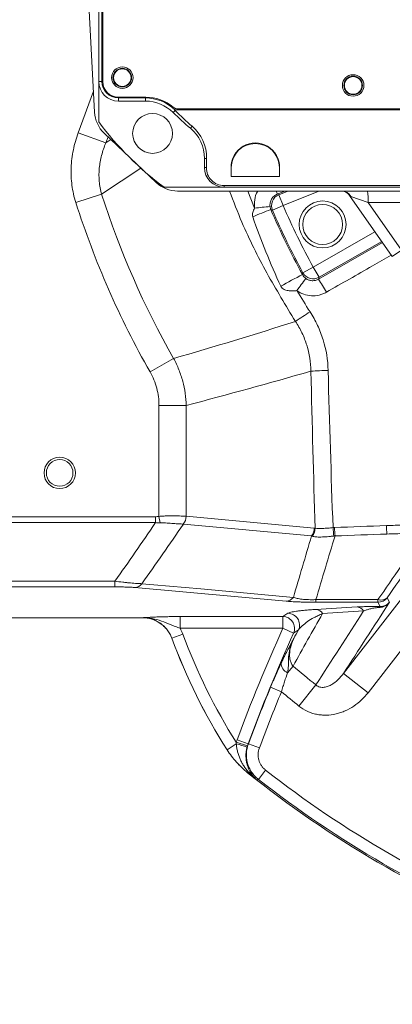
# Model space of a CAD drawing. Header units: millimetres. Extents: x 0 to 16820, y 0 to 11880.
# Tile 6 of 100: x 2556 to 2652, y 6056 to 6308. Entities that reach past the tile are written whole.
import ezdxf

# ---------------------------------------------------------------- set-up
doc = ezdxf.new("R2010")
doc.units = ezdxf.units.MM
doc.header["$LTSCALE"] = 20
doc.styles.add('SLDTEXTSTYLE0', font='TXT', dxfattribs={"width": 0.605})
doc.dimstyles.new('SLDDIMSTYLE1', dxfattribs={"dimtxt": 140, "dimasz": 100, "dimexe": 0, "dimexo": 0.0625, "dimgap": 35, "dimtad": 1, "dimtoh": 1, "dimdec": 4, "dimlfac": 20, "dimzin": 12, "dimdsep": 46, "dimtxsty": 'SLDTEXTSTYLE0', "dimsah": 1, "dimcen": 0.09, "dimadec": 1, "dimazin": 0, "dimtfac": 1, "dimtofl": 0, "dimtmove": 0, "dimatfit": 3, "dimfxl": 1, "dimfrac": 2, "dimtolj": 1, "dimtzin": 12, "dimarcsym": 0})

# ---------------------------------------------------------------- blocks, each defined once
blk = doc.blocks.new('*D5')
at = {"color": 7, "linetype": 'Continuous', "lineweight": 0}
for p, q in [((1293.27, 6330.23), (473.82, 6330.23)), ((4279.76, 6330.23), (5099.21, 6330.23))]:
    blk.add_line(p, q, dxfattribs=at)
blk.add_arc((2786.51, 6330.23), 2282.69, 180, 0, dxfattribs=at)
for points in [[(503.82, 6330.23), (491.01, 6229.93), (521, 6230.59)], [(5069.21, 6330.23), (5052.02, 6230.59), (5082.02, 6229.93)]]:
    blk.add_solid(points, dxfattribs=at)
at = {"color": 7, "linetype": 'Continuous', "lineweight": 0, "char_height": 140, "attachment_point": 1, "style": 'SLDTEXTSTYLE0'}
for s, insert in [('180°', (2619.65, 4228.01)), ('-', (2555.74, 4228.01))]:
    blk.add_mtext(s, dxfattribs=dict(at, insert=insert))

msp = doc.modelspace()

# ---------------------------------------------------------------- linework, layer by layer
at = {"color": 7, "linetype": 'Continuous', "lineweight": 0}
for p, q in [((2576.5138564, 6363.2342175), (2576.5138564, 6292.2342175)), ((2577.3167894, 6363.2342175), (2577.3167894, 6292.2342175)), ((2577.5138564, 6363.2342175), (2577.5138564, 6292.2342175)), ((2573.0138564, 6330.2342175), (2575.4160191, 6284.3982219)), ((2576.5138564, 6292.2342175), (2576.5138564, 6281.9020336)), ((2581.5138564, 6288.2342175), (2588.5138564, 6288.2342175)), ((2581.5138564, 6288.0371505), (2588.4478597, 6288.0371505)), ((2581.5138564, 6287.2342175), (2588.4478597, 6287.2342175)), ((2595.8979206, 6284.9847853), (2595.9189773, 6285.0371505)), ((2687.1261182, 6284.9847853), (2595.8979206, 6284.9847853)), ((2595.9189773, 6285.0371505), (2687.1043, 6285.0371505)), ((2596.8204803, 6285.2342175), (2686.1792793, 6285.2342175)), ((2591.1576096, 6266.4312226), (2577.8982188, 6279.0139146)), ((2603.5138564, 6272.6060994), (2603.5138564, 6270.2342175)), ((2604.0069521, 6270.2342175), (2604.0483534, 6272.6060994)), ((2610.3629577, 6267.9847853), (2610.3236937, 6270.2342175)), ((2610.3629577, 6270.2342175), (2610.3629577, 6267.9847853)), ((2622.7040191, 6270.2342175), (2622.6647551, 6267.9847853)), ((2622.6647551, 6267.9847853), (2622.6647551, 6270.2342175)), ((2610.3629577, 6267.9847853), (2622.6647551, 6267.9847853)), ((2593.1816725, 6265.2342175), (2608.5138564, 6265.2342175)), ((2688.3580643, 6264.2342175), (2596.6644462, 6264.2342175)), ((2679.5138564, 6265.6472473), (2608.5138564, 6265.6472473)), ((2608.5138564, 6265.2342175), (2679.5138564, 6265.2342175)), ((2638.5455579, 6264.2308108), (2638.6709071, 6264.2306251)), ((2651.5280065, 6247.4984532), (2640.5775816, 6263.1372806)), ((2505.5138564, 6155.2342175), (2587.6684182, 6155.2342175))]:
    msp.add_line(p, q, dxfattribs=at)
at = {"color": 8, "linetype": 'Continuous', "lineweight": 0}
for p, q in [((2577.3167894, 6292.2342175), (2576.5138564, 6292.2342175)), ((2571.236644, 6279.1126482), (2575.1325337, 6289.8074453)), ((2581.5138564, 6288.0371505), (2581.5138564, 6287.2342175)), ((2588.4478597, 6288.0371505), (2588.4478597, 6287.2342175)), ((2596.0524682, 6284.8293684), (2595.523326, 6284.3008842)), ((2571.236644, 6279.1126482), (2578.3001207, 6276.5395722)), ((2600.3475887, 6280.8105814), (2599.9138564, 6280.2898485)), ((2578.8666847, 6278.0948748), (2578.3001207, 6276.5395722)), ((2578.3001207, 6276.5395722), (2579.6182294, 6277.3816855)), ((2604.0483534, 6272.6060994), (2603.5138564, 6272.6060994)), ((2587.2499092, 6270.1394918), (2577.2290221, 6263.4224119)), ((2604.0069521, 6270.2342175), (2603.5138564, 6270.2342175)), ((2610.3629577, 6270.2342175), (2610.3236937, 6270.2342175)), ((2622.6647551, 6270.2342175), (2622.7040191, 6270.2342175)), ((2608.5138564, 6265.6472473), (2608.5138564, 6265.2342175)), ((2614.6131748, 6264.2342175), (2616.3303285, 6259.8463425)), ((2624.019001, 6264.2342175), (2622.1298512, 6263.460578)), ((2624.7948764, 6264.2342175), (2622.5162376, 6263.3020018)), ((2623.6506267, 6260.5291855), (2632.7069312, 6264.2342175)), ((2570.6289769, 6261.3154225), (2577.2290221, 6263.4224119)), ((2622.1298512, 6263.460578), (2622.5162376, 6263.3020018)), ((2622.5162376, 6263.3020018), (2623.6506267, 6260.5291855)), ((2640.9641128, 6262.8634305), (2640.5775816, 6263.1372806)), ((2645.3177154, 6261.3242735), (2640.9641128, 6262.8634305)), ((2620.8963984, 6259.3503831), (2620.4929912, 6259.519914)), ((2623.6506267, 6260.5291855), (2620.8963984, 6259.3503831)), ((2659.4767643, 6261.3242735), (2645.3177154, 6261.3242735)), ((2645.3177154, 6261.3242735), (2653.8568493, 6249.1291265)), ((2647.095293, 6253.8290241), (2631.3169253, 6244.810944)), ((2632.8035347, 6242.2099171), (2648.8209032, 6251.3645973)), ((2632.6739665, 6241.7484318), (2649.0096609, 6251.0950233)), ((2651.5280065, 6247.4984532), (2653.8568493, 6249.1291265)), ((2631.3169253, 6244.810944), (2628.6923441, 6243.3663257)), ((2631.3169253, 6244.810944), (2632.8035347, 6242.2099171)), ((2632.8035347, 6242.2099171), (2632.6739665, 6241.7484318)), ((2589.6229471, 6218.0288197), (2595.6423074, 6221.4591696)), ((2591.8950542, 6181.129983), (2591.8950542, 6209.4529447)), ((2598.8232575, 6209.4529447), (2598.8232575, 6181.1668366)), ((2505.5138564, 6181.0499326), (2590.9810296, 6181.0499326)), ((2590.9810296, 6181.0499326), (2590.9810296, 6179.53011)), ((2591.8950542, 6181.129983), (2592.1728423, 6179.4782277)), ((2598.833832, 6181.1658153), (2631.5891938, 6178.1474427)), ((2590.9810296, 6179.53011), (2505.5138564, 6179.53011)), ((2630.8826782, 6176.1509339), (2598.1273164, 6179.1693065)), ((2639.0345859, 6140.9783315), (2666.3221077, 6176.1154749)), ((2672.6318695, 6171.215311), (2645.3443477, 6136.0781675)), ((2505.5138564, 6164.5550307), (2580.63802, 6164.5550307)), ((2580.63802, 6164.5550307), (2580.63802, 6163.1089149)), ((2580.63802, 6163.1089149), (2505.5138564, 6163.1089149)), ((2624.3724314, 6159.4637332), (2585.6810623, 6162.9706202)), ((2631.97941, 6159.8607524), (2647.8635432, 6159.8607524)), ((2631.97941, 6159.2015949), (2631.97941, 6159.8607524)), ((2647.8635432, 6159.2015949), (2631.97941, 6159.2015949)), ((2647.8635432, 6159.2015949), (2647.8635432, 6159.8607524)), ((2648.387085, 6158.1321352), (2647.8635432, 6159.2015949)), ((2650.2297039, 6160.359922), (2650.8098515, 6159.1748314)), ((2623.5451669, 6155.5404358), (2624.8297025, 6156.3722425)), ((2587.6684182, 6155.2342175), (2587.6741514, 6155.242446)), ((2597.3009499, 6155.5404358), (2623.5451669, 6155.5404358)), ((2597.3009499, 6155.5404358), (2597.3009499, 6152.5445472)), ((2623.5451669, 6155.5404358), (2623.5451669, 6152.5445472)), ((2595.1686593, 6150.0205474), (2597.9790998, 6151.0582241)), ((2623.5451669, 6152.5445472), (2597.3009499, 6152.5445472)), ((2623.5451669, 6152.5445472), (2626.280423, 6151.3223679)), ((2595.1686593, 6150.0205474), (2595.1628257, 6150.0125909)), ((2626.1898585, 6142.8695791), (2624.7589101, 6141.1972834)), ((2639.0345859, 6140.9783315), (2645.3443477, 6136.0781675)), ((2623.1915294, 6136.3463729), (2620.42076, 6137.4857525)), ((2631.9925601, 6138.0560164), (2627.6605357, 6132.6682759)), ((2609.3013045, 6121.4964855), (2611.6560439, 6122.9936321)), ((2611.6316531, 6123.4158784), (2614.4963855, 6122.5404025)), ((2611.8524589, 6124.0652273), (2614.6574003, 6123.0127767)), ((2617.5447457, 6121.9839088), (2614.7399125, 6123.0366476)), ((2609.2952325, 6121.4906994), (2609.3013045, 6121.4964855)), ((2614.537889, 6115.6538338), (2614.5315761, 6115.6483483)), ((2614.537889, 6115.6538338), (2614.7047331, 6115.8620109)), ((2619.1428146, 6116.2966951), (2617.2968226, 6113.9371057))]:
    msp.add_line(p, q, dxfattribs=at)
at = {"color": 8, "linetype": 'Continuous', "lineweight": 0, "flags": 128}
for points in [[(2628.5702015, 6242.9168892), (2628.6110548, 6243.0673938), (2628.6923441, 6243.3663257)], [(2587.5474401, 6163.9388523), (2590.5477227, 6163.6669238), (2602.5488527, 6162.5792097), (2626.2389017, 6160.4320783)], [(2627.5618241, 6152.1471833), (2627.0792192, 6151.8368113), (2626.280423, 6151.3223679)], [(2614.6574003, 6123.0127767), (2614.6852056, 6123.0208204), (2614.7399125, 6123.0366476)], [(2617.2968226, 6113.9371057), (2617.2415167, 6113.9224064), (2617.0329593, 6113.8669894), (2616.8525521, 6113.8190696)]]:
    msp.add_lwpolyline(points, dxfattribs=at)
at = {"color": 7, "linetype": 'Continuous', "lineweight": 30}
for radius in [2051, 593]:
    msp.add_circle((2786.5138564, 6330.2342175), radius, dxfattribs=at)
at = {"color": 7, "linetype": 'Continuous', "lineweight": 0}
for centre, radius in [((2582.5138564, 6293.2342175), 2.75), ((2582.5138564, 6293.2342175), 2.375), ((2582.5138564, 6293.2342175), 2.244097), ((2641.5138564, 6291.2342175), 2.75), ((2641.5138564, 6291.2342175), 2.375), ((2641.5138564, 6291.2342175), 2.244097), ((2590.2486148, 6278.9689759), 5.1), ((2633.7188685, 6255.7111226), 6), ((2633.7188685, 6255.7111226), 5.1), ((2566.5138564, 6192.2342175), 4), ((2566.5138564, 6192.2342175), 3.4)]:
    msp.add_circle(centre, radius, dxfattribs=at)
for centre, radius, start, end in [((2581.5138564, 6292.2342175), 5, 180, 270), ((2581.5138564, 6292.2342175), 4.197067, 180, 270), ((2581.5138564, 6292.2342175), 4, 180, 270), ((2588.4478597, 6277.2342175), 10.802933, 46.244505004, 90), ((2588.4478597, 6277.2342175), 10, 44.964349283, 90), ((2588.5138564, 6277.2342175), 11, 50.284862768, 90), ((2583.4050554, 6284.8169096), 8, 183, 226.5), ((2641.5138564, 6330.2342175), 65, 224.964349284, 230.2081805), ((2596.8204803, 6287.2342175), 2, 230.284862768, 270), ((2641.5138564, 6330.2342175), 81, 216.633461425, 233.366538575), ((2593.5138564, 6272.6060994), 10, 0, 50.2081805), ((2616.5138564, 6270.2342175), 6.1508987, 0, 180), ((2608.5138564, 6270.2342175), 5, 180, 270), ((2596.6644462, 6272.2342175), 8, 226.5, 270), ((2735.8758092, 6201.9727322), 150, 200.267337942, 212.44887831), ((2786.5138564, 6330.2342175), 275, 231.289173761, 248.096399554)]:
    msp.add_arc(centre, radius, start, end, dxfattribs=at)
at = {"color": 8, "linetype": 'Continuous', "lineweight": 0}
for centre, radius, start, end in [((2591.7498986, 6252.0213391), 32.4622504, 20.633316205, 22.099604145), ((2638.5978603, 6261.5070806), 2.727423, 29.821590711, 89.170283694), ((2628.4368458, 6262.0359893), 16.8958662, 357.585777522, 7.475630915), ((2786.5138564, 6330.2342175), 219.6905989, 197.705092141, 209.678215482), ((2623.6633824, 6260.5239567), 3.0055741, 112.437316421, 202.98348039), ((2786.5138564, 6330.2342175), 226.6188022, 197.705092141, 209.678215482), ((2642.0744339, 6199.5239179), 63.7595344, 109.784404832, 114.273422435), ((2622.4991711, 6221.8511583), 38.4927089, 93.305024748, 99.221989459), ((2786.5138564, 6330.2342175), 180.1489949, 203.170796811, 208.829203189), ((2786.5138564, 6330.2342175), 177.1531063, 203.170796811, 208.829203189), ((2682.9399138, 6135.986255), 119.9592687, 116.951413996, 119.948102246), ((2687.8344131, 6196.2516429), 74.1225677, 141.979954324, 144.966357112), ((2631.3206582, 6244.8242148), 3.0055741, 209.01651961, 299.562683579), ((2582.2283266, 6209.3865845), 59.9337279, 28.956860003, 32.680951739), ((2693.4555838, 6134.3248216), 117.3922899, 122.436131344, 124.612443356), ((2636.3209903, 6142.1143771), 76.313862, 90.896331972, 94.20766102), ((2595.4824108, 6181.2321029), 3.3414841, 321.887197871, 358.880820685), ((2595.4982194, 6181.2229432), 3.3361018, 322.005940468, 359.018809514), ((2701.2532855, 6180.3995032), 51.2438721, 181.815616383, 184.238596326), ((2628.2535812, 6178.2045707), 3.3361018, 322.005940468, 359.018809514), ((2628.4538588, 6178.2374939), 3.3714398, 320.369992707, 357.964515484), ((2678.3940184, 6181.3367303), 42.1312969, 184.203208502, 187.128733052), ((2681.0528564, 6179.9042441), 44.3339025, 182.111564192, 184.87253861), ((2585.5543733, 6165.4977716), 2.530325, 272.869899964, 321.968509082), ((2624.2457337, 6161.9909102), 2.5303509, 272.870068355, 321.971479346), ((2648.6470533, 6162.0043774), 2.282327, 249.922284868, 313.902817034), ((2647.8593258, 6162.2060984), 3.0045065, 270.080424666, 322.086645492), ((2624.8126046, 6153.3652975), 3.0069935, 336.102999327, 89.674211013), ((2631.8173168, 6155.1740978), 2.2018566, 30.622233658, 84.692333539), ((2642.3461466, 6155.8725922), 2.125548, 30.7909668, 84.365833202), ((2648.5582782, 6157.5417219), 0.6147316, 106.169771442, 153.070942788), ((2623.5281354, 6152.5335029), 3.0069811, 336.248265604, 89.675475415), ((2735.8758092, 6201.9727322), 146.995883, 200.265258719, 212.304269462), ((3082.5024919, 5947.4711981), 502.6896704, 155.92374102, 159.433254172), ((3082.5024919, 5947.4711981), 499.6937818, 155.92374102, 159.433254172), ((2735.8758092, 6201.9727322), 149.9917716, 200.265258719, 212.448257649), ((2625.6718447, 6143.5509197), 2.5244907, 176.228518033, 248.79959251), ((2786.5138564, 6330.2342175), 246.5954015, 229.447088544, 231.198903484), ((3082.5024919, 5947.4711981), 499.6249171, 157.646840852, 159.427367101), ((3082.5024919, 5947.4711981), 496.6290285, 157.646840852, 159.427367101), ((2786.5138564, 6330.2342175), 253.5087351, 229.890733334, 231.198903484), ((2608.2849011, 6107.1828321), 16.1661993, 67.8218441, 77.963760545), ((2786.5138564, 6330.2342175), 274.9917716, 231.289485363, 231.904893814), ((2614.5227936, 6114.6377087), 1.237747, 42.931132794, 81.547326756), ((2786.5138564, 6330.2342175), 271.6290285, 231.962645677, 248.037354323), ((2786.5138564, 6330.2342175), 274.6249171, 231.962645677, 248.037354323)]:
    msp.add_arc(centre, radius, start, end, dxfattribs=at)
at = {"color": 7, "linetype": 'Continuous', "lineweight": 0}
for centre, major_axis, start_param, end_param in [((2588.4478597, 6277.4195644), (0, 10.6185164), 5.4847372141, 5.5053803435), ((2641.5138564, 6329.1261885), (0, 63.4789411), 2.3431445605, 2.4358469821), ((2593.5138564, 6272.7900358), (0, 10.5377076), 4.694933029, 5.5774396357), ((2616.5138564, 6270.3423002), (0, 6.1920493), 4.694933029, 7.8714375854), ((2608.5138564, 6270.1555252), (0, 4.5082779), 1.5533403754, 3.1415926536)]:
    msp.add_ellipse(centre, major_axis=major_axis, ratio=0.9998476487, start_param=start_param, end_param=end_param, dxfattribs=at)
at = {"color": 8, "linetype": 'Continuous', "lineweight": 0}
for centre, major_axis, ratio, start_param, end_param in [((3615.6980685, 7328.2263024), (1165.1605894, 1499.2268484), 0.0413286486, 2.4778981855, 2.4958313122), ((3618.0642292, 7326.388741), (1165.1655646, 1496.2245281), 0.0413490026, 2.4779785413, 2.495911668)]:
    msp.add_ellipse(centre, major_axis=major_axis, ratio=ratio, start_param=start_param, end_param=end_param, dxfattribs=at)
for points, knots in [([(2570.6289769, 6261.3154225), (2570.1645384, 6262.7702544), (2569.8422848, 6264.2425063), (2569.4552749, 6267.2185575), (2569.3907235, 6268.722382), (2569.4831164, 6271.0013011), (2569.5457482, 6271.7617828), (2569.7300732, 6273.264248), (2569.8518611, 6274.0092626), (2570.3021476, 6276.2264821), (2570.7151098, 6277.6809591), (2571.236644, 6279.1126482)], [0, 0, 0, 0, 0.25, 0.25, 0.5, 0.5, 0.625, 0.625, 0.75, 0.75, 1, 1, 1, 1]), ([(2578.3001207, 6276.5395722), (2577.8666902, 6275.5057459), (2577.506736, 6274.4516312), (2577.0867972, 6272.8373294), (2576.9669002, 6272.293684), (2576.7701779, 6271.1945016), (2576.6931937, 6270.6372971), (2576.5339902, 6268.9574682), (2576.5239568, 6267.842355), (2576.6650048, 6266.1774403), (2576.7381595, 6265.6237674), (2576.9406054, 6264.5192108), (2577.0705149, 6263.9665827), (2577.2290221, 6263.4224119)], [0, 0, 0, 0, 0.25, 0.25, 0.375, 0.375, 0.5, 0.5, 0.75, 0.75, 0.875, 0.875, 1, 1, 1, 1]), ([(2626.774122, 6230.9402054), (2624.2822898, 6235.0325508), (2619.2842683, 6243.2408203), (2613.7055188, 6254.4136659), (2610.9515097, 6261.573007), (2609.9278124, 6264.2342175)], [0, 0, 0, 0, 0.3844976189, 0.7712105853, 1, 1, 1, 1]), ([(2616.3303285, 6259.8463425), (2616.3070905, 6260.5522556), (2616.2583, 6262.0343884), (2616.6578824, 6263.5968062), (2617.1613745, 6264.2194328), (2617.1733303, 6264.2342175)], [0, 0, 0, 0, 0.4702911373, 0.9874216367, 1, 1, 1, 1]), ([(2622.1298512, 6263.460578), (2621.8210548, 6263.3358157), (2621.5406286, 6263.1648963), (2621.036783, 6262.730359), (2620.8258729, 6262.4771158), (2620.4904279, 6261.9027991), (2620.3731107, 6261.593524), (2620.2760849, 6261.104149), (2620.2575716, 6260.9384886), (2620.2481982, 6260.6092432), (2620.2571095, 6260.4445705), (2620.2800056, 6260.2798448)], [0, 0, 0, 0, 0.25, 0.25, 0.5, 0.5, 0.75, 0.75, 0.875, 0.875, 1, 1, 1, 1]), ([(2615.8634284, 6257.646731), (2615.7992803, 6257.8321522), (2615.7735993, 6258.0228634), (2615.780002, 6258.4124583), (2615.8117028, 6258.6023309), (2615.9112337, 6258.9742214), (2615.9798295, 6259.1570372), (2616.1392757, 6259.5090321), (2616.2305755, 6259.6796155), (2616.3303285, 6259.8463425)], [0, 0, 0, 0, 0.25, 0.25, 0.5, 0.5, 0.75, 0.75, 1, 1, 1, 1]), ([(2620.2800056, 6260.2798448), (2620.2983198, 6260.1480837), (2620.3257741, 6260.01929), (2620.3970297, 6259.7662474), (2620.4408604, 6259.6420114), (2620.4929912, 6259.519914)], [0, 0, 0, 0, 0.5, 0.5, 1, 1, 1, 1]), ([(2651.2632122, 6247.8766185), (2649.6673108, 6246.966201), (2644.1347427, 6243.8100244), (2638.6044538, 6240.6511995), (2634.6694089, 6238.4035559)], [0, 0, 0, 0, 0.2884558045, 1, 1, 1, 1]), ([(2628.5702015, 6242.9168892), (2628.68108, 6242.7136607), (2628.808219, 6242.5299587), (2629.0223643, 6242.2790492), (2629.0976273, 6242.199696), (2629.2592481, 6242.0480175), (2629.3453887, 6241.9757181), (2629.4410021, 6241.9064847)], [0, 0, 0, 0, 0.5, 0.5, 0.75, 0.75, 1, 1, 1, 1]), ([(2629.4410021, 6241.9064847), (2629.5560304, 6241.8231931), (2629.6765728, 6241.7484215), (2629.9288191, 6241.616128), (2630.0617085, 6241.558267), (2630.4665532, 6241.4161785), (2630.7459365, 6241.3614044), (2631.3214872, 6241.3338308), (2631.6039781, 6241.3615596), (2632.0200884, 6241.4632672), (2632.1574182, 6241.5075187), (2632.4218671, 6241.6140849), (2632.5499867, 6241.6766001), (2632.6739665, 6241.7484318)], [0, 0, 0, 0, 0.125, 0.125, 0.25, 0.25, 0.5, 0.5, 0.75, 0.75, 0.875, 0.875, 1, 1, 1, 1]), ([(2627.1417346, 6238.8022459), (2626.7564144, 6238.7611819), (2626.3757783, 6238.7362571), (2625.6217731, 6238.7328761), (2625.2444479, 6238.7545519), (2624.7027186, 6238.8436158), (2624.5258325, 6238.8827019), (2624.1793905, 6238.9874659), (2624.0081561, 6239.0537846), (2623.6834356, 6239.2245401), (2623.5275387, 6239.3306167), (2623.2551835, 6239.5923459), (2623.1377073, 6239.7511148), (2623.0544042, 6239.9283152)], [0, 0, 0, 0, 0.25, 0.25, 0.5, 0.5, 0.625, 0.625, 0.75, 0.75, 0.875, 0.875, 1, 1, 1, 1]), ([(2634.6694089, 6238.4035559), (2634.3787447, 6238.2374895), (2634.0786616, 6238.0936954), (2633.4600208, 6237.8497915), (2633.1391629, 6237.7492523), (2632.1685136, 6237.5201784), (2631.5108788, 6237.4609481), (2630.1741241, 6237.53309), (2629.5260944, 6237.6629388), (2628.5861867, 6237.9944556), (2628.2777121, 6238.1288486), (2627.6909883, 6238.4358306), (2627.4101418, 6238.6091731), (2627.1417346, 6238.8022459)], [0, 0, 0, 0, 0.125, 0.125, 0.25, 0.25, 0.5, 0.5, 0.75, 0.75, 0.875, 0.875, 1, 1, 1, 1]), ([(2630.4911572, 6233.4027238), (2631.2130302, 6232.2816801), (2631.8553417, 6231.1204867), (2632.6980615, 6229.3177767), (2632.9587922, 6228.7066942), (2633.4390129, 6227.463726), (2633.656911, 6226.8357628), (2634.6324463, 6223.6786165), (2635.0587083, 6221.0836472), (2635.1271892, 6218.4189011)], [0, 0, 0, 0, 0.25, 0.25, 0.375, 0.375, 0.5, 0.5, 1, 1, 1, 1]), ([(2630.7217242, 6218.2225486), (2630.6901863, 6220.4912507), (2630.3415596, 6222.6987307), (2629.3438369, 6225.918033), (2628.9282814, 6226.9796543), (2627.9574334, 6229.0151329), (2627.400727, 6229.9958356), (2626.774122, 6230.9402054)], [0, 0, 0, 0, 0.5, 0.5, 0.75, 0.75, 1, 1, 1, 1]), ([(2595.6423074, 6221.4591696), (2596.1456716, 6220.5361704), (2596.5914453, 6219.5875428), (2597.1735909, 6218.1261017), (2597.3535409, 6217.6314114), (2597.6823141, 6216.6345368), (2597.8309024, 6216.1333295), (2598.4964245, 6213.613719), (2598.783968, 6211.5550959), (2598.8232575, 6209.4529447)], [0, 0, 0, 0, 0.25, 0.25, 0.375, 0.375, 0.5, 0.5, 1, 1, 1, 1]), ([(2591.8950542, 6209.4529447), (2591.8950542, 6210.9589118), (2591.7044204, 6212.4324825), (2591.1338069, 6214.5944626), (2590.8938862, 6215.3108261), (2590.3247699, 6216.7001216), (2589.9958322, 6217.3745045), (2589.6229471, 6218.0288197)], [0, 0, 0, 0, 0.5, 0.5, 0.75, 0.75, 1, 1, 1, 1]), ([(2591.8950542, 6209.4529447), (2592.5617209, 6209.4529447), (2593.2514833, 6209.4529447), (2594.609156, 6209.4529447), (2595.2762521, 6209.4529447), (2596.5138564, 6209.4529447), (2597.083595, 6209.4529447), (2598.0717363, 6209.4529447), (2598.4899241, 6209.4529447), (2598.8232575, 6209.4529447)], [0, 0, 0, 0, 0.25, 0.25, 0.5, 0.5, 0.75, 0.75, 1, 1, 1, 1]), ([(2591.8950542, 6181.129983), (2592.0685539, 6181.1482195), (2592.2445724, 6181.1642456), (2592.5923429, 6181.1917915), (2592.7656397, 6181.2034727), (2593.2837009, 6181.233342), (2593.6275529, 6181.2464259), (2594.6453042, 6181.2716385), (2595.2865879, 6181.2701647), (2596.1937051, 6181.2584698), (2596.4877768, 6181.2527625), (2597.0407465, 6181.239545), (2597.3017627, 6181.2320118), (2597.7931965, 6181.2157164), (2598.023827, 6181.2069442), (2598.3452283, 6181.192729), (2598.4475446, 6181.1878399), (2598.6426003, 6181.1776691), (2598.7360732, 6181.1723412), (2598.8232575, 6181.1668366)], [0, 0, 0, 0, 0.0625, 0.0625, 0.125, 0.125, 0.25, 0.25, 0.5, 0.5, 0.625, 0.625, 0.75, 0.75, 0.875, 0.875, 0.9375, 0.9375, 1, 1, 1, 1]), ([(2598.1114809, 6179.1696998), (2597.7889962, 6179.1788451), (2597.408388, 6179.1953972), (2596.7723138, 6179.233701), (2596.5490273, 6179.2486194), (2596.0796469, 6179.2821993), (2595.8321337, 6179.3009828), (2595.0666227, 6179.3599028), (2594.5259249, 6179.4034395), (2593.6648692, 6179.4546518), (2593.3712993, 6179.469029), (2592.7783522, 6179.4853911), (2592.4778428, 6179.4875453), (2592.1728423, 6179.4782277)], [0, 0, 0, 0, 0.25, 0.25, 0.375, 0.375, 0.5, 0.5, 0.75, 0.75, 0.875, 0.875, 1, 1, 1, 1]), ([(2636.5884035, 6176.1082741), (2636.3003163, 6176.072412), (2636.0088592, 6176.0408623), (2635.4321656, 6175.9854224), (2635.1480312, 6175.9615787), (2634.5882306, 6175.9203821), (2634.3114502, 6175.9029725), (2633.771982, 6175.8754078), (2633.5140863, 6175.8655057), (2633.0266302, 6175.8545708), (2632.7959888, 6175.8534803), (2632.3601502, 6175.8624686), (2632.153802, 6175.8727731), (2631.5942074, 6175.9242347), (2631.2916973, 6175.9852815), (2631.050472, 6176.087097)], [0, 0, 0, 0, 0.125, 0.125, 0.25, 0.25, 0.375, 0.375, 0.5, 0.5, 0.625, 0.625, 0.75, 0.75, 1, 1, 1, 1]), ([(2631.8231714, 6178.1177456), (2632.0507067, 6178.0419394), (2632.326743, 6178.0140359), (2632.8145303, 6178.0054382), (2632.9903107, 6178.0084584), (2633.3556872, 6178.0214948), (2633.5465394, 6178.0314695), (2633.9445614, 6178.0553168), (2634.1531857, 6178.0693034), (2634.5804796, 6178.0993223), (2634.7976155, 6178.1152332), (2635.2386612, 6178.1487553), (2635.4625717, 6178.1663628), (2635.9172568, 6178.2047162), (2636.1472847, 6178.2254135), (2636.3760388, 6178.2487571)], [0, 0, 0, 0, 0.25, 0.25, 0.375, 0.375, 0.5, 0.5, 0.625, 0.625, 0.75, 0.75, 0.875, 0.875, 1, 1, 1, 1]), ([(2580.63802, 6164.5550307), (2581.3301349, 6164.4698287), (2582.0073896, 6164.3911074), (2582.9990614, 6164.2835394), (2583.3267182, 6164.2493325), (2583.9679673, 6164.1852842), (2584.2784278, 6164.1557454), (2584.878717, 6164.1017073), (2585.1685492, 6164.077207), (2585.7265944, 6164.0334824), (2585.994306, 6164.0143289), (2586.743001, 6163.9664391), (2587.1778742, 6163.9465364), (2587.5474401, 6163.9388523)], [0, 0, 0, 0, 0.25, 0.25, 0.375, 0.375, 0.5, 0.5, 0.625, 0.625, 0.75, 0.75, 1, 1, 1, 1]), ([(2585.6810623, 6162.9706202), (2585.4293282, 6162.9934367), (2585.1216607, 6163.0136922), (2584.5769626, 6163.0402661), (2584.3794463, 6163.0485461), (2583.9676046, 6163.063349), (2583.7531755, 6163.069906), (2583.0863114, 6163.0872369), (2582.6048544, 6163.095696), (2581.6337273, 6163.106447), (2581.1395354, 6163.1089149), (2580.63802, 6163.1089149)], [0, 0, 0, 0, 0.25, 0.25, 0.375, 0.375, 0.5, 0.5, 0.75, 0.75, 1, 1, 1, 1]), ([(2631.97941, 6159.2015949), (2631.1748477, 6159.2015949), (2630.3914061, 6159.2079866), (2629.2489578, 6159.2274743), (2628.8775458, 6159.2355905), (2628.1693777, 6159.2544515), (2627.829811, 6159.2652422), (2627.1775602, 6159.2893428), (2626.8648387, 6159.3026859), (2626.2803989, 6159.3308982), (2626.006154, 6159.3458533), (2625.2301855, 6159.3929276), (2624.7729128, 6159.4274346), (2624.3724314, 6159.4637332)], [0, 0, 0, 0, 0.25, 0.25, 0.375, 0.375, 0.5, 0.5, 0.625, 0.625, 0.75, 0.75, 1, 1, 1, 1]), ([(2626.2389017, 6160.4320783), (2626.5069445, 6160.3422268), (2626.8181506, 6160.2568577), (2627.3618832, 6160.1413545), (2627.5563436, 6160.1048491), (2627.9774678, 6160.0367009), (2628.2061862, 6160.0048176), (2628.6942021, 6159.9484438), (2628.9514958, 6159.9241064), (2629.496245, 6159.8841726), (2629.7854976, 6159.8685084), (2630.3916391, 6159.847739), (2630.7010676, 6159.8428373), (2631.3323736, 6159.8437736), (2631.6563875, 6159.8497164), (2631.97941, 6159.8607524)], [0, 0, 0, 0, 0.25, 0.25, 0.375, 0.375, 0.5, 0.5, 0.625, 0.625, 0.75, 0.75, 0.875, 0.875, 1, 1, 1, 1]), ([(2648.0102032, 6157.8201259), (2648.2816494, 6157.8158537), (2648.5477928, 6157.8455873), (2649.0686518, 6157.9660553), (2649.3260143, 6158.0586066), (2649.8062399, 6158.2950206), (2650.0311811, 6158.4386831), (2650.3453648, 6158.690892), (2650.4460165, 6158.7810967), (2650.6359857, 6158.9707519), (2650.7266991, 6159.0717498), (2650.8098515, 6159.1748314)], [0, 0, 0, 0, 0.25, 0.25, 0.5, 0.5, 0.75, 0.75, 0.875, 0.875, 1, 1, 1, 1]), ([(2648.387085, 6158.1321352), (2648.6308628, 6158.1234848), (2648.8674883, 6158.1430232), (2649.3246401, 6158.231625), (2649.5466379, 6158.3016605), (2649.9595967, 6158.4838098), (2650.1519366, 6158.5958416), (2650.5070545, 6158.8590319), (2650.6694661, 6159.0107677), (2650.8098515, 6159.1748314)], [0, 0, 0, 0, 0.25, 0.25, 0.5, 0.5, 0.75, 0.75, 1, 1, 1, 1]), ([(2624.8297025, 6156.3722425), (2624.9693971, 6156.4625756), (2625.2432295, 6156.5511226), (2625.9954202, 6156.7254934), (2626.4751415, 6156.811299), (2627.3534905, 6156.9378934), (2627.6736797, 6156.9798003), (2628.3718989, 6157.0625268), (2628.7473641, 6157.1030614), (2629.5586726, 6157.1822325), (2629.9943015, 6157.2208756), (2630.9419279, 6157.2957608), (2631.4531464, 6157.3320274), (2632.020997, 6157.3665136)], [0, 0, 0, 0, 0.25, 0.25, 0.5, 0.5, 0.625, 0.625, 0.75, 0.75, 0.875, 0.875, 1, 1, 1, 1]), ([(2633.7121123, 6156.2956693), (2633.2904526, 6156.1289531), (2632.9071149, 6155.9603329), (2632.1877636, 6155.6207898), (2631.852431, 6155.4498313), (2630.9016385, 6154.9342929), (2630.3397033, 6154.5864388), (2629.3369969, 6153.8911853), (2628.8955538, 6153.5431103), (2628.1313967, 6152.8458689), (2627.8075228, 6152.4961307), (2627.5618241, 6152.1471833)], [0, 0, 0, 0, 0.125, 0.125, 0.25, 0.25, 0.5, 0.5, 0.75, 0.75, 1, 1, 1, 1]), ([(2642.5548252, 6157.9878718), (2642.9372443, 6158.0097615), (2643.3376492, 6158.0305157), (2644.1885719, 6158.0688608), (2644.6383338, 6158.0864994), (2645.3745383, 6158.109071), (2645.6292772, 6158.1158817), (2646.1529198, 6158.1273307), (2646.4256943, 6158.1320448), (2646.9809809, 6158.138382), (2647.2608929, 6158.1400022), (2647.8265181, 6158.1392831), (2648.1137373, 6158.1368476), (2648.387085, 6158.1321352)], [0, 0, 0, 0, 0.25, 0.25, 0.5, 0.5, 0.625, 0.625, 0.75, 0.75, 0.875, 0.875, 1, 1, 1, 1]), ([(2648.0102032, 6157.8201259), (2647.9046346, 6157.8217873), (2647.795255, 6157.8192861), (2647.5747361, 6157.807379), (2647.4676712, 6157.7982947), (2647.1529782, 6157.7646741), (2646.9516335, 6157.7336715), (2646.5790332, 6157.6663567), (2646.4056894, 6157.6297556), (2646.0737385, 6157.5532176), (2645.9154511, 6157.5132216), (2645.4622744, 6157.3915421), (2645.1854773, 6157.3075005), (2644.6595004, 6157.1362761), (2644.4109008, 6157.049025), (2644.1720787, 6156.9606761)], [0, 0, 0, 0, 0.0625, 0.0625, 0.125, 0.125, 0.25, 0.25, 0.375, 0.375, 0.5, 0.5, 0.75, 0.75, 1, 1, 1, 1]), ([(2597.3009499, 6155.5404358), (2596.3282578, 6155.5404358), (2595.3884643, 6155.5311662), (2594.0179713, 6155.5062178), (2593.5743352, 6155.4961228), (2592.7225386, 6155.4732553), (2592.3119997, 6155.4604347), (2591.5165755, 6155.4324772), (2591.1306544, 6155.4172902), (2590.3848579, 6155.3852526), (2590.0262088, 6155.368467), (2589.3290782, 6155.3338102), (2588.9906143, 6155.3159382), (2588.4918335, 6155.2886504), (2588.3270574, 6155.2794746), (2587.9994095, 6155.2610205), (2587.8354792, 6155.2516806), (2587.6741514, 6155.242446)], [0, 0, 0, 0, 0.25, 0.25, 0.375, 0.375, 0.5, 0.5, 0.625, 0.625, 0.75, 0.75, 0.875, 0.875, 0.9375, 0.9375, 1, 1, 1, 1]), ([(2597.3009499, 6152.5445472), (2596.8836328, 6152.6875176), (2596.4748431, 6152.8372378), (2595.6682624, 6153.1468534), (2595.2697046, 6153.3069841), (2594.0879872, 6153.7859126), (2593.3159439, 6154.1033265), (2591.7427382, 6154.6516402), (2590.9467799, 6154.8793837), (2589.734501, 6155.1060795), (2589.3271668, 6155.1629343), (2588.7110375, 6155.2168715), (2588.5048116, 6155.2296365), (2588.0906664, 6155.244293), (2587.881023, 6155.2461504), (2587.6741514, 6155.242446)], [0, 0, 0, 0, 0.125, 0.125, 0.25, 0.25, 0.5, 0.5, 0.75, 0.75, 0.875, 0.875, 0.9375, 0.9375, 1, 1, 1, 1]), ([(2595.1686593, 6150.0205474), (2594.8861135, 6150.7874797), (2594.4958398, 6151.492749), (2593.75064, 6152.4591901), (2593.4768244, 6152.762819), (2592.8928335, 6153.3192772), (2592.5808786, 6153.5744969), (2591.9165041, 6154.038289), (2591.562357, 6154.2471181), (2590.8367883, 6154.6034471), (2590.4627433, 6154.7531004), (2589.6921943, 6154.9955422), (2589.2928031, 6155.0886204), (2588.488267, 6155.2118935), (2588.0828176, 6155.2427379), (2587.6741514, 6155.242446)], [0, 0, 0, 0, 0.25, 0.25, 0.375, 0.375, 0.5, 0.5, 0.625, 0.625, 0.75, 0.75, 0.875, 0.875, 1, 1, 1, 1]), ([(2623.1528212, 6143.7169737), (2623.3129195, 6144.0567016), (2623.4684138, 6144.3817838), (2623.7674708, 6144.9983163), (2623.9115229, 6145.2908016), (2624.3304443, 6146.1302683), (2624.5926602, 6146.6406437), (2625.103941, 6147.6228429), (2625.3530289, 6148.094748), (2625.7251722, 6148.7955071), (2625.8488634, 6149.0276246), (2626.0343095, 6149.3747456), (2626.0961078, 6149.4902715), (2626.2197291, 6149.7211101), (2626.2812481, 6149.8358563), (2626.3434441, 6149.9517517)], [0, 0, 0, 0, 0.125, 0.125, 0.25, 0.25, 0.5, 0.5, 0.75, 0.75, 0.875, 0.875, 0.9375, 0.9375, 1, 1, 1, 1]), ([(2624.7589101, 6141.1972834), (2624.8388899, 6141.5709971), (2624.8955377, 6141.9359253), (2624.9589709, 6142.6623097), (2624.965645, 6143.0255268), (2624.9663375, 6143.7633255), (2624.9625964, 6144.1373776), (2624.9838075, 6144.8895777), (2625.0083949, 6145.267003), (2625.1371613, 6146.3910145), (2625.2956707, 6147.1321058), (2625.6253131, 6148.2138344), (2625.7502612, 6148.5695208), (2626.0270806, 6149.2693179), (2626.1781858, 6149.6119132), (2626.3434441, 6149.9517517)], [0, 0, 0, 0, 0.125, 0.125, 0.25, 0.25, 0.375, 0.375, 0.5, 0.5, 0.75, 0.75, 0.875, 0.875, 1, 1, 1, 1]), ([(2626.3434441, 6149.9517517), (2626.0825902, 6149.408721), (2625.8607004, 6148.8475016), (2625.5091999, 6147.6899098), (2625.3802739, 6147.0989322), (2625.2834263, 6146.1874794), (2625.267544, 6145.877634), (2625.279396, 6145.2570755), (2625.3066375, 6144.9466615), (2625.4210358, 6144.3254692), (2625.5094434, 6144.0109995), (2625.7729661, 6143.4117512), (2625.9511353, 6143.1204166), (2626.1898585, 6142.8695791)], [0, 0, 0, 0, 0.25, 0.25, 0.5, 0.5, 0.625, 0.625, 0.75, 0.75, 0.875, 0.875, 1, 1, 1, 1]), ([(2620.42076, 6137.4857525), (2620.6518852, 6138.047808), (2620.8838765, 6138.6028736), (2621.2330752, 6139.4251713), (2621.3496765, 6139.6975463), (2621.5832661, 6140.2387884), (2621.7007074, 6140.5086813), (2622.2815572, 6141.8325493), (2622.7278338, 6142.8151518), (2623.1528212, 6143.7169737)], [0, 0, 0, 0, 0.25, 0.25, 0.375, 0.375, 0.5, 0.5, 1, 1, 1, 1]), ([(2624.7589101, 6141.1972834), (2624.5047135, 6140.4909747), (2624.2435438, 6139.7229993), (2623.8439075, 6138.4863948), (2623.7105268, 6138.06334), (2623.4485721, 6137.2122238), (2623.3192206, 6136.781766), (2623.1915294, 6136.3463729)], [0, 0, 0, 0, 0.5, 0.5, 0.75, 0.75, 1, 1, 1, 1]), ([(2631.9925601, 6138.0560164), (2632.1382504, 6137.9255293), (2632.2975358, 6137.8154615), (2632.6434139, 6137.6363407), (2632.8270823, 6137.5693581), (2633.3885079, 6137.4339415), (2633.763494, 6137.4305526), (2634.3079725, 6137.5021341), (2634.485986, 6137.5390909), (2634.8304459, 6137.6316249), (2634.9977593, 6137.6873312), (2635.4879803, 6137.876938), (2635.8008999, 6138.034067), (2636.3941925, 6138.3856472), (2636.67503, 6138.5801828), (2637.2122159, 6138.9982672), (2637.4689896, 6139.2225164), (2638.1998701, 6139.9251242), (2638.6379604, 6140.4344719), (2639.0345859, 6140.9783315)], [0, 0, 0, 0, 0.0625, 0.0625, 0.125, 0.125, 0.25, 0.25, 0.3125, 0.3125, 0.375, 0.375, 0.5, 0.5, 0.625, 0.625, 0.75, 0.75, 1, 1, 1, 1]), ([(2645.3443477, 6136.0781675), (2644.8285209, 6135.4139563), (2644.2676123, 6134.7980595), (2643.0565649, 6133.6618948), (2642.4064856, 6133.141563), (2641.0088408, 6132.2053763), (2640.2779456, 6131.8009091), (2639.1349907, 6131.2956741), (2638.7460067, 6131.1441548), (2637.9510412, 6130.8770113), (2637.5448358, 6130.7615895), (2636.3229799, 6130.4784201), (2635.4966705, 6130.3702506), (2634.23779, 6130.341327), (2633.8154739, 6130.3544302), (2632.9833755, 6130.4266743), (2632.571221, 6130.4856911), (2631.7549007, 6130.6506861), (2631.3507332, 6130.7566535), (2630.5508603, 6131.0183334), (2630.1591896, 6131.1729959), (2629.025905, 6131.7008215), (2628.3182841, 6132.1394119), (2627.6605357, 6132.6682759)], [0, 0, 0, 0, 0.125, 0.125, 0.25, 0.25, 0.375, 0.375, 0.4375, 0.4375, 0.5, 0.5, 0.625, 0.625, 0.6875, 0.6875, 0.75, 0.75, 0.8125, 0.8125, 0.875, 0.875, 1, 1, 1, 1]), ([(2614.7047331, 6115.8620109), (2614.2886002, 6116.339624), (2613.903014, 6116.8517291), (2613.3815126, 6117.667918), (2613.2169845, 6117.9481404), (2612.9077346, 6118.5255696), (2612.763388, 6118.8223044), (2612.3675945, 6119.725615), (2612.1507511, 6120.3491181), (2611.9023844, 6121.3206397), (2611.8323667, 6121.651757), (2611.7219414, 6122.3182868), (2611.6812477, 6122.654373), (2611.6560439, 6122.9936321)], [0, 0, 0, 0, 0.25, 0.25, 0.375, 0.375, 0.5, 0.5, 0.75, 0.75, 0.875, 0.875, 1, 1, 1, 1]), ([(2617.2968226, 6113.9371057), (2616.9622843, 6114.1992334), (2616.6518712, 6114.4852101), (2616.0782302, 6115.1038086), (2615.8134084, 6115.4392595), (2615.3452765, 6116.1399282), (2615.1406575, 6116.5057548), (2614.8773644, 6117.0774514), (2614.7969061, 6117.2718607), (2614.6509257, 6117.6685373), (2614.5853015, 6117.8714091), (2614.4143986, 6118.4814736), (2614.3336242, 6118.8930974), (2614.2369262, 6119.7259552), (2614.2211283, 6120.1496531), (2614.2753368, 6121.4192863), (2614.4418256, 6122.2406275), (2614.7399125, 6123.0366476)], [0, 0, 0, 0, 0.125, 0.125, 0.25, 0.25, 0.375, 0.375, 0.4375, 0.4375, 0.5, 0.5, 0.625, 0.625, 0.75, 0.75, 1, 1, 1, 1]), ([(2614.537889, 6115.6538338), (2613.5086001, 6116.478856), (2612.5576632, 6117.3796476), (2610.8091068, 6119.3294946), (2610.0091296, 6120.3833449), (2609.3013045, 6121.4964855)], [0, 0, 0, 0, 0.5, 0.5, 1, 1, 1, 1]), ([(2614.3874436, 6122.1529682), (2614.3048611, 6121.8307449), (2614.2422686, 6121.5098338), (2614.1536371, 6120.8692008), (2614.1279074, 6120.5487077), (2614.1029074, 6119.6171024), (2614.1530861, 6119.0243038), (2614.3117948, 6118.1678043), (2614.3791903, 6117.8873123), (2614.536573, 6117.3503798), (2614.626703, 6117.09255), (2614.9265201, 6116.3490599), (2615.1671417, 6115.8919797), (2615.4290385, 6115.4807615)], [0, 0, 0, 0, 0.125, 0.125, 0.25, 0.25, 0.5, 0.5, 0.625, 0.625, 0.75, 0.75, 1, 1, 1, 1]), ([(2617.5447457, 6121.9839088), (2617.3580164, 6121.4864022), (2617.2535735, 6120.9730289), (2617.2192859, 6120.179372), (2617.2290565, 6119.9145045), (2617.2893617, 6119.3938726), (2617.3398163, 6119.1365626), (2617.4822571, 6118.6280919), (2617.5743909, 6118.3780342), (2617.793963, 6117.9016057), (2617.9219607, 6117.6729773), (2618.2148172, 6117.235123), (2618.3804951, 6117.0255185), (2618.7393604, 6116.6390491), (2618.9335476, 6116.4604123), (2619.1428146, 6116.2966951)], [0, 0, 0, 0, 0.25, 0.25, 0.375, 0.375, 0.5, 0.5, 0.625, 0.625, 0.75, 0.75, 0.875, 0.875, 1, 1, 1, 1]), ([(2614.7047331, 6115.8620109), (2615.0377775, 6115.4922819), (2615.3835974, 6115.1379469), (2616.0996736, 6114.4574907), (2616.4708868, 6114.1306118), (2616.8525521, 6113.8190696)], [0, 0, 0, 0, 0.5, 0.5, 1, 1, 1, 1]), ([(2615.4290385, 6115.4807615), (2615.6320912, 6115.1619376), (2615.8525534, 6114.8656205), (2616.2084171, 6114.4509945), (2616.3312558, 6114.3177965), (2616.5854653, 6114.0611327), (2616.7175172, 6113.9370741), (2616.8525521, 6113.8190696)], [0, 0, 0, 0, 0.5, 0.5, 0.75, 0.75, 1, 1, 1, 1])]:
    msp.add_open_spline(points, degree=3, knots=knots, dxfattribs=at)
at = {"color": 7, "linetype": 'Continuous', "lineweight": 0}
for points, knots in [([(2638.6709071, 6264.2306251), (2638.693012, 6264.2312523), (2638.7922742, 6264.2340689), (2639.2487033, 6264.1658287), (2639.8796529, 6263.854041), (2640.3733229, 6263.4765313), (2640.5317144, 6263.1768528), (2640.5572072, 6263.12862)], [0, 0, 0, 0, 0.0766862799, 0.3443615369, 0.6294906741, 0.940367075, 1, 1, 1, 1]), ([(2587.6684182, 6155.2342175), (2588.485645, 6155.2342175), (2589.2820445, 6155.1118479), (2590.4458364, 6154.7472865), (2590.8257068, 6154.5953883), (2591.5498992, 6154.2401406), (2591.8972497, 6154.0359092), (2592.5621069, 6153.5735951), (2592.8807221, 6153.3137873), (2593.4665506, 6152.7566619), (2593.7365873, 6152.4577384), (2594.2310803, 6151.8193256), (2594.45682, 6151.4772493), (2594.8516458, 6150.7654421), (2595.0212807, 6150.3959082), (2595.1628257, 6150.0125909)], [0, 0, 0, 0, 0.25, 0.25, 0.375, 0.375, 0.5, 0.5, 0.625, 0.625, 0.75, 0.75, 0.875, 0.875, 1, 1, 1, 1])]:
    msp.add_open_spline(points, degree=3, knots=knots, dxfattribs=at)
at = {"color": 8, "linetype": 'Continuous', "lineweight": 0}
for points in [[(2620.4929912, 6259.519914), (2622.8988777, 6253.8519694), (2625.5951389, 6248.3089665), (2628.5702015, 6242.9168892)], [(2623.0544042, 6239.9283152), (2620.3416721, 6245.6987772), (2617.9489535, 6251.6184859), (2615.8634284, 6257.646731)], [(2627.1417346, 6238.8022459), (2628.2252223, 6236.9877905), (2629.3416178, 6235.1879187), (2630.4911572, 6233.4027238)], [(2595.6423074, 6221.4591696), (2606.0443684, 6224.4926826), (2616.4249516, 6227.6425138), (2626.774122, 6230.9402054)], [(2630.7217242, 6218.2225486), (2620.0967005, 6215.1871438), (2609.463173, 6212.2719024), (2598.8232575, 6209.4529447)], [(2631.8231714, 6178.1177456), (2631.3889089, 6191.4786019), (2631.0226352, 6204.8469662), (2630.7217242, 6218.2225486)], [(2635.1271892, 6218.4189011), (2635.4714898, 6205.0213992), (2635.8872487, 6191.6307394), (2636.3760388, 6178.2487571)], [(2590.9810296, 6181.0499326), (2591.2880414, 6181.0499326), (2591.5924988, 6181.0791), (2591.8950542, 6181.129983)], [(2598.8232575, 6181.1668366), (2598.8267819, 6181.1664806), (2598.8303068, 6181.1661401), (2598.833832, 6181.1658153)], [(2580.63802, 6164.5550307), (2584.1128162, 6169.5155745), (2587.5603223, 6174.5074325), (2590.9810296, 6179.53011)], [(2598.1273164, 6179.1693065), (2594.6286155, 6174.0604154), (2591.1021584, 6168.9834255), (2587.5474401, 6163.9388523)], [(2592.1728423, 6179.4782277), (2591.7746023, 6179.4660618), (2591.3772744, 6179.4816151), (2590.9810296, 6179.53011)], [(2598.1273164, 6179.1693065), (2598.1220406, 6179.1694189), (2598.1167621, 6179.16955), (2598.1114809, 6179.1696998)], [(2636.7490577, 6178.2707434), (2641.176774, 6178.4499682), (2645.6054833, 6178.6182015), (2650.0351397, 6178.7759344)], [(2650.0351397, 6178.7759344), (2651.5184099, 6178.8287512), (2653.0017804, 6178.8803906), (2654.4852427, 6178.9308708)], [(2626.2389017, 6160.4320783), (2627.7782864, 6165.6197535), (2629.3267873, 6170.8595174), (2630.8826782, 6176.1509339)], [(2631.050472, 6176.087097), (2630.9948703, 6176.1105652), (2630.9389317, 6176.1319081), (2630.8826782, 6176.1509339)], [(2631.5891938, 6178.1474427), (2631.6672604, 6178.140249), (2631.7452743, 6178.1302955), (2631.8231714, 6178.1177456)], [(2636.8791713, 6176.1385502), (2635.2374256, 6170.6570724), (2633.6035234, 6165.2309761), (2631.97941, 6159.8607524)], [(2636.3760388, 6178.2487571), (2636.5002171, 6178.2583592), (2636.6245978, 6178.2657056), (2636.7490577, 6178.2707434)], [(2636.8791713, 6176.1385502), (2636.7820281, 6176.1304241), (2636.6850676, 6176.1203072), (2636.5884035, 6176.1082741)], [(2650.1495697, 6176.6120684), (2645.7251659, 6176.4649688), (2641.3016846, 6176.307297), (2636.8791713, 6176.1385502)], [(2654.5945326, 6176.7563042), (2653.1127864, 6176.7093987), (2651.6311293, 6176.6613264), (2650.1495697, 6176.6120684)], [(2650.8098515, 6159.1748314), (2646.778045, 6152.9806224), (2642.8526339, 6146.9145743), (2639.0345859, 6140.9783315)], [(2633.7121123, 6156.2956693), (2631.1045751, 6151.78738), (2628.5988851, 6147.3099638), (2626.1898585, 6142.8695791)], [(2631.9925601, 6138.0560164), (2635.9367156, 6144.2164758), (2639.9968955, 6150.5184073), (2644.1720787, 6156.9606761)], [(2632.020997, 6157.3665136), (2635.47513, 6157.5762864), (2638.9843825, 6157.7834998), (2642.5548252, 6157.9878718)], [(2644.1720787, 6156.9606761), (2640.6270794, 6156.7412665), (2637.1420804, 6156.5194854), (2633.7121123, 6156.2956693)], [(2597.3009499, 6152.5445472), (2597.5621071, 6152.069239), (2597.7886369, 6151.5740732), (2597.9790998, 6151.0582241)], [(2626.3434441, 6149.9517517), (2626.7469381, 6150.6826183), (2627.1530563, 6151.4144362), (2627.5618241, 6152.1471833)], [(2611.6316531, 6123.4158784), (2611.6985028, 6123.6346241), (2611.7721056, 6123.8510734), (2611.8524589, 6124.0652273)], [(2611.6560439, 6122.9936321), (2611.645117, 6123.1341827), (2611.6369121, 6123.2749246), (2611.6316531, 6123.4158784)], [(2614.6574003, 6123.0127767), (2614.5988153, 6122.8569949), (2614.5451426, 6122.6995373), (2614.4963855, 6122.5404025)], [(2614.4963855, 6122.5404025), (2614.4570107, 6122.4118899), (2614.4207059, 6122.2827522), (2614.3874436, 6122.1529682)]]:
    msp.add_open_spline(points, degree=3, dxfattribs=at)
at = {"color": 7, "linetype": 'Continuous', "lineweight": 0}
msp.add_open_spline([(2614.5315761, 6115.6483483), (2613.4973012, 6116.4772797), (2611.5935833, 6118.2828768), (2610.0064055, 6120.3721804), (2609.2952325, 6121.4906994)], degree=3, dxfattribs=at)

# ---------------------------------------------------------------- dimensions: what is measured, and where the dimension line sits
dim = msp.add_angular_dim_2l(base=(2786.5138564, 4047.5396719), line1=((1293.2695837, 6330.2342175), (2786.5138564, 6330.2342175)), line2=((4279.7581291, 6330.2342175), (2786.5138564, 6330.2342175)), text='-<>', dimstyle='SLDDIMSTYLE1', dxfattribs=at)
dim.commit()
dim.dimension.update_dxf_attribs({"geometry": '*D5', "text_midpoint": (2786.5138564, 4047.5396719), "dimtype": 162})

doc.saveas('drawing.dxf')
